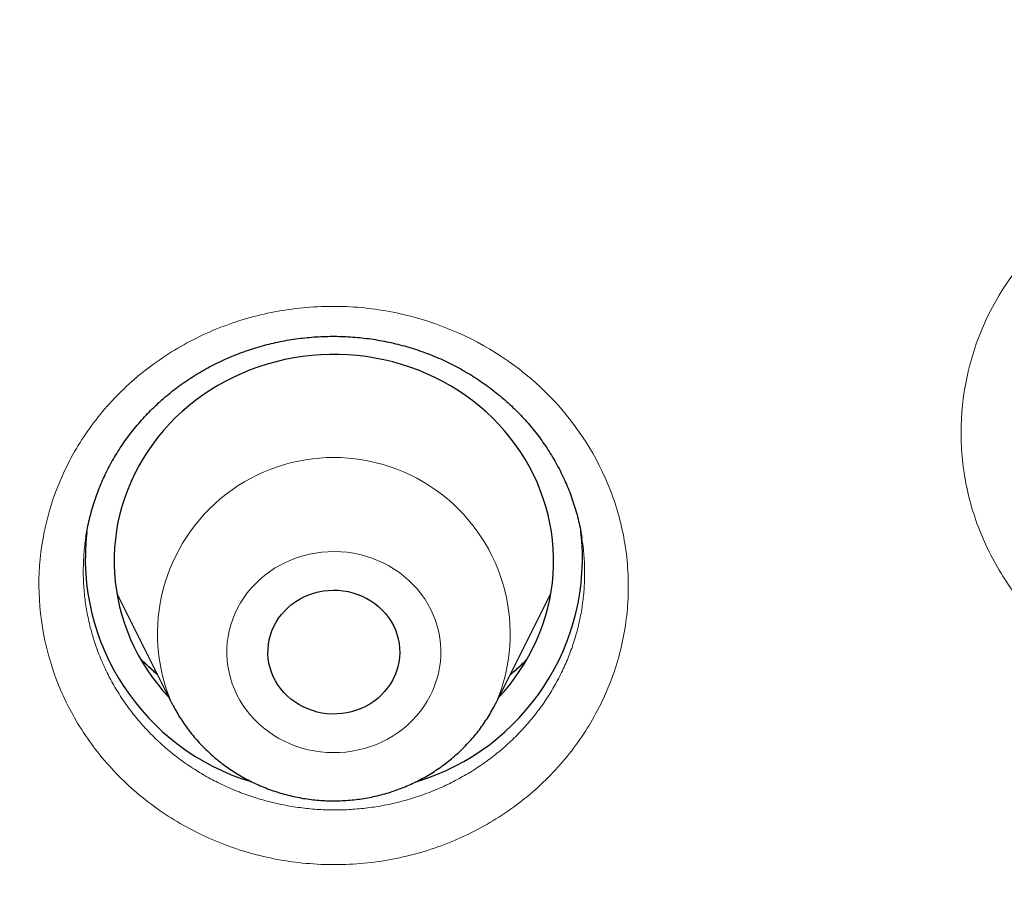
# Model space of a CAD drawing. Header units: millimetres. Extents: x 8 to 450, y 12 to 574.
# Tile 204 of 256: x 223.56 to 230.28, y 534.17 to 540.05. Entities that reach past the tile are written whole.
import ezdxf

# ---------------------------------------------------------------- set-up
doc = ezdxf.new("R2010")
doc.units = ezdxf.units.MM

msp = doc.modelspace()

# ---------------------------------------------------------------- linework, layer by layer
at = {"color": 7, "linetype": 'Continuous', "lineweight": 30}
for p, q in [((224.0146, 536.5223), (224.0144, 536.5211)), ((224.2258, 536.1347), (224.599, 535.3901)), ((226.8146, 535.3901), (227.1879, 536.1347)), ((224.6001, 535.3879), (224.599, 535.3901))]:
    msp.add_line(p, q, dxfattribs=at)
at = {"color": 7, "linetype": 'Continuous', "lineweight": 30, "flags": 128}
for points in [[(226.8333, 535.4273), (226.8691, 535.467), (226.9073, 535.5129), (226.9434, 535.5602), (226.9774, 535.6089), (227.0093, 535.6589), (227.0389, 535.7101), (227.0663, 535.7624), (227.0913, 535.8157), (227.114, 535.8699), (227.1343, 535.925), (227.1521, 535.9808), (227.1674, 536.0372), (227.1803, 536.0942), (227.1907, 536.1516), (227.1985, 536.2094), (227.2037, 536.2675), (227.2064, 536.3257), (227.2066, 536.384), (227.2042, 536.4422), (227.1992, 536.5003), (227.1917, 536.5581), (227.1816, 536.6156), (227.169, 536.6726), (227.1539, 536.7291), (227.1364, 536.785), (227.1164, 536.8402), (227.094, 536.8945), (227.0692, 536.9479), (227.0421, 537.0003), (227.0127, 537.0516), (226.9811, 537.1017), (226.9473, 537.1506), (226.9114, 537.1981), (226.8734, 537.2441), (226.8335, 537.2887), (226.7916, 537.3316), (226.7478, 537.3729), (226.7023, 537.4125), (226.6551, 537.4502), (226.6062, 537.4861), (226.5559, 537.5201), (226.504, 537.5521), (226.4509, 537.582), (226.3964, 537.6098), (226.3408, 537.6355), (226.284, 537.6591), (226.2263, 537.6804), (226.1677, 537.6994), (226.1084, 537.7162), (226.0483, 537.7306), (225.9876, 537.7427), (225.9265, 537.7524), (225.865, 537.7598), (225.8032, 537.7647), (225.7413, 537.7672), (225.6793, 537.7674), (225.6173, 537.7651), (225.5555, 537.7604), (225.494, 537.7533), (225.4328, 537.7439), (225.3721, 537.7321), (225.312, 537.7179), (225.2525, 537.7014), (225.1938, 537.6826), (225.136, 537.6615), (225.0792, 537.6383), (225.0234, 537.6128), (224.9688, 537.5852), (224.9155, 537.5555), (224.8635, 537.5237), (224.8129, 537.49), (224.7639, 537.4543), (224.7165, 537.4167), (224.6708, 537.3774), (224.6269, 537.3363), (224.5848, 537.2935), (224.5446, 537.2491), (224.5064, 537.2032), (224.4702, 537.1559), (224.4362, 537.1072), (224.4044, 537.0572), (224.3747, 537.006), (224.3474, 536.9538), (224.3223, 536.9005), (224.2997, 536.8462), (224.2794, 536.7912), (224.2616, 536.7354), (224.2462, 536.6789), (224.2333, 536.6219), (224.223, 536.5645), (224.2152, 536.5067), (224.2099, 536.4486), (224.2072, 536.3904), (224.2071, 536.3322), (224.2095, 536.274), (224.2145, 536.2159), (224.222, 536.1581), (224.2321, 536.1006), (224.2447, 536.0435), (224.2597, 535.987), (224.2773, 535.9311), (224.2973, 535.876), (224.3197, 535.8217), (224.3445, 535.7682), (224.3716, 535.7158), (224.401, 535.6645), (224.4326, 535.6144), (224.4664, 535.5656), (224.5023, 535.5181), (224.5402, 535.472), (224.5802, 535.4275), (224.5804, 535.4273)], [(225.8607, 535.3382), (225.8283, 535.3284), (225.7952, 535.321), (225.7616, 535.3159), (225.7276, 535.3132), (225.6936, 535.3129), (225.6596, 535.3151), (225.6259, 535.3196), (225.5926, 535.3266), (225.5601, 535.3359), (225.5283, 535.3474), (225.4976, 535.3612), (225.468, 535.3772), (225.4399, 535.3952), (225.4132, 535.4151), (225.3883, 535.4369), (225.3652, 535.4604), (225.344, 535.4855), (225.3249, 535.512), (225.308, 535.5398), (225.2934, 535.5687), (225.2811, 535.5985), (225.2713, 535.6292), (225.264, 535.6604), (225.2592, 535.6921), (225.257, 535.724), (225.2574, 535.756), (225.2603, 535.7879), (225.2658, 535.8195), (225.2738, 535.8506), (225.2843, 535.8811), (225.2972, 535.9107), (225.3125, 535.9393), (225.33, 535.9667), (225.3497, 535.9929), (225.3714, 536.0175), (225.3951, 536.0405), (225.4205, 536.0618), (225.4476, 536.0812), (225.4761, 536.0987), (225.506, 536.114), (225.537, 536.1272), (225.569, 536.1382), (225.6018, 536.1468), (225.6352, 536.1531), (225.669, 536.157), (225.703, 536.1585), (225.7371, 536.1575), (225.771, 536.1542), (225.8045, 536.1484), (225.8374, 536.1403), (225.8696, 536.1298), (225.9009, 536.1171), (225.931, 536.1023), (225.9599, 536.0853), (225.9873, 536.0663), (226.0131, 536.0454), (226.0372, 536.0228), (226.0593, 535.9985), (226.0795, 535.9727), (226.0975, 535.9455), (226.1133, 535.9171), (226.1267, 535.8877), (226.1377, 535.8575), (226.1463, 535.8265), (226.1524, 535.795), (226.1559, 535.7632), (226.1568, 535.7312), (226.1552, 535.6992), (226.1509, 535.6674), (226.1442, 535.6361), (226.1349, 535.6053), (226.1232, 535.5752), (226.1091, 535.5461), (226.0927, 535.518), (226.0741, 535.4912), (226.0534, 535.4658), (226.0307, 535.442), (226.0061, 535.4198), (225.9798, 535.3995), (225.952, 535.381), (225.9228, 535.3646), (225.8923, 535.3503), (225.8607, 535.3382)]]:
    msp.add_lwpolyline(points, dxfattribs=at)
at = {"color": 252, "linetype": 'Continuous', "lineweight": 0, "flags": 128}
for points in [[(225.457, 536.3806), (225.4168, 536.3656), (225.3776, 536.3483), (225.3395, 536.3289), (225.3028, 536.3074), (225.2674, 536.2839), (225.2336, 536.2585), (225.2015, 536.2312), (225.1711, 536.2022), (225.1427, 536.1716), (225.1162, 536.1394), (225.0917, 536.1058), (225.0695, 536.0709), (225.0495, 536.0349), (225.0318, 535.9978), (225.0164, 535.9597), (225.0035, 535.9209), (224.993, 535.8814), (224.9851, 535.8414), (224.9797, 535.8011), (224.9769, 535.7605), (224.9766, 535.7198), (224.9789, 535.6792), (224.9837, 535.6387), (224.9911, 535.5986), (225.001, 535.559), (225.0133, 535.5201), (225.0281, 535.4818), (225.0453, 535.4445), (225.0648, 535.4082), (225.0866, 535.373), (225.1106, 535.3391), (225.1366, 535.3066), (225.1646, 535.2756), (225.1946, 535.2463), (225.2263, 535.2186), (225.2598, 535.1928), (225.2948, 535.1688), (225.3312, 535.1469), (225.369, 535.127), (225.408, 535.1093), (225.448, 535.0937), (225.4889, 535.0805), (225.5306, 535.0695), (225.5729, 535.0608), (225.6157, 535.0546), (225.6588, 535.0507), (225.702, 535.0492), (225.7453, 535.0502), (225.7884, 535.0535), (225.8313, 535.0592), (225.8737, 535.0674), (225.9156, 535.0778), (225.9567, 535.0906), (225.9969, 535.1056), (226.0361, 535.1229), (226.0741, 535.1423), (226.1109, 535.1638), (226.1462, 535.1873), (226.18, 535.2127), (226.2122, 535.24), (226.2425, 535.269), (226.271, 535.2996), (226.2975, 535.3318), (226.3219, 535.3654), (226.3442, 535.4003), (226.3642, 535.4363), (226.3819, 535.4735), (226.3972, 535.5115), (226.4102, 535.5503), (226.4206, 535.5898), (226.4285, 535.6298), (226.434, 535.6702), (226.4368, 535.7107), (226.4371, 535.7514), (226.4348, 535.7921), (226.43, 535.8325), (226.4226, 535.8726), (226.4127, 535.9122), (226.4003, 535.9512), (226.3855, 535.9894), (226.3683, 536.0267), (226.3488, 536.063), (226.327, 536.0982), (226.3031, 536.1321), (226.2771, 536.1646), (226.249, 536.1956), (226.2191, 536.2249), (226.1873, 536.2526), (226.1539, 536.2784), (226.1189, 536.3024), (226.0824, 536.3243), (226.0446, 536.3442), (226.0057, 536.3619), (225.9657, 536.3775), (225.9248, 536.3907), (225.8831, 536.4017), (225.8408, 536.4104), (225.798, 536.4166), (225.7549, 536.4205), (225.7116, 536.422), (225.6684, 536.4211), (225.6252, 536.4177), (225.5824, 536.412), (225.5399, 536.4038), (225.4981, 536.3934), (225.457, 536.3806)], [(224.6069, 535.3746), (224.6054, 535.3776), (224.6001, 535.3879)]]:
    msp.add_lwpolyline(points, dxfattribs=at)
at = {"color": 252, "linetype": 'Continuous', "lineweight": 0}
msp.add_arc((225.7068, 535.8604), 1.2035, 336.96455, 203.00618, dxfattribs=at)
at = {"color": 7, "linetype": 'Continuous', "lineweight": 30}
for centre, start, end in [((225.6053, 536.3779), 173.56326, 253.10808), ((225.8083, 536.3778), 286.76535, 6.60588)]:
    msp.add_arc(centre, 1.5953, start, end, dxfattribs=at)
for points, knots in [([(279.178, 531.7215), (279.1777, 531.7262), (279.1772, 531.7347), (279.1765, 531.7475), (279.1759, 531.7586), (279.1752, 531.7694), (279.1747, 531.7798), (279.174, 531.7909), (279.1729, 531.811), (279.1711, 531.8407), (279.1687, 531.8819), (279.166, 531.9271), (279.1629, 531.9769), (279.1596, 532.0292), (279.1562, 532.0833), (279.1512, 532.1604), (279.1446, 532.2577), (279.1366, 532.3731), (279.1301, 532.4617), (279.1255, 532.5234), (279.1229, 532.5579), (279.1209, 532.5847), (279.1194, 532.604), (279.1183, 532.6185), (279.1173, 532.632), (279.1158, 532.6513), (279.1136, 532.6784), (279.1108, 532.7146), (279.1073, 532.7582), (279.1012, 532.8338), (279.0923, 532.9405), (279.0805, 533.0775), (279.0677, 533.2192), (279.0541, 533.3656), (279.0395, 533.5166), (279.0239, 533.6722), (279.0045, 533.8582), (278.9812, 534.071), (278.9541, 534.3071), (278.9328, 534.4845), (278.9178, 534.6052), (278.9095, 534.6712), (278.9012, 534.7366), (278.8929, 534.8013), (278.8847, 534.8636), (278.8772, 534.9211), (278.8705, 534.9716), (278.865, 535.0125), (278.8606, 535.0448), (278.8573, 535.0692), (278.8546, 535.0885), (278.8525, 535.1044), (278.8502, 535.121), (278.8473, 535.1423), (278.8434, 535.1703), (278.8387, 535.2042), (278.8328, 535.2462), (278.8257, 535.2969), (278.8172, 535.3568), (278.8076, 535.4236), (278.7968, 535.4975), (278.7849, 535.5782), (278.7647, 535.7133), (278.7365, 535.8975), (278.7002, 536.1253), (278.6642, 536.3442), (278.6283, 536.5555), (278.5927, 536.7592), (278.5575, 536.955), (278.5231, 537.1416), (278.4895, 537.319), (278.457, 537.4872), (278.4257, 537.6461), (278.3955, 537.7959), (278.3667, 537.9364), (278.3394, 538.0676), (278.3136, 538.1896), (278.2894, 538.3024), (278.267, 538.4059), (278.2462, 538.5002), (278.23, 538.5734), (278.2179, 538.6278), (278.2094, 538.6655), (278.2015, 538.7005), (278.1945, 538.7316), (278.1886, 538.7577), (278.1838, 538.7787), (278.1792, 538.7988), (278.1739, 538.8219), (278.1673, 538.8507), (278.1596, 538.8841), (278.1511, 538.9212), (278.1418, 538.9613), (278.1301, 539.0113), (278.1159, 539.0722), (278.0987, 539.145), (278.0799, 539.224), (278.0594, 539.3093), (278.0372, 539.4007), (278.0133, 539.4984), (277.9878, 539.6018), (277.9514, 539.7472), (277.9048, 539.9306), (277.8482, 540.148), (277.7909, 540.3638), (277.7329, 540.5777), (277.6744, 540.7893), (277.6167, 540.9937), (277.56, 541.1908), (277.5045, 541.3806), (277.4501, 541.5632), (277.3971, 541.7386), (277.3455, 541.9067), (277.2954, 542.0676), (277.2472, 542.2204), (277.201, 542.365), (277.1568, 542.5018), (277.1143, 542.6315), (277.0798, 542.7359), (277.0529, 542.8167), (277.0332, 542.8757), (277.014, 542.9328), (276.9953, 542.9881), (276.9772, 543.0415), (276.9599, 543.0922), (276.9446, 543.1369), (276.932, 543.1737), (276.9225, 543.2014), (276.9151, 543.2226), (276.9088, 543.2408), (276.9021, 543.2603), (276.893, 543.2865), (276.8808, 543.3216), (276.8653, 543.3663), (276.8467, 543.4194), (276.8251, 543.4808), (276.8007, 543.55), (276.7734, 543.6268), (276.7432, 543.7113), (276.71, 543.8037), (276.6756, 543.8984), (276.6405, 543.9947), (276.6048, 544.0917), (276.5672, 544.1931), (276.5285, 544.2966), (276.4897, 544.3996), (276.4341, 544.546), (276.3621, 544.7333), (276.2766, 544.9518), (276.1958, 545.1554), (276.1195, 545.3446), (276.0448, 545.5276), (275.9712, 545.7056), (275.8988, 545.8784), (275.8277, 546.0459), (275.7585, 546.2072), (275.6908, 546.3634), (275.6162, 546.5334), (275.5331, 546.7207), (275.4399, 546.9277), (275.3599, 547.1027), (275.2943, 547.2448), (275.244, 547.3529), (275.1929, 547.4622), (275.1408, 547.5724), (275.0882, 547.6832), (275.0399, 547.7839), (274.9975, 547.8718), (274.9623, 547.9446), (274.9305, 548.0099), (274.9022, 548.0679), (274.8774, 548.1185), (274.8585, 548.1569), (274.8448, 548.1847), (274.8359, 548.2027), (274.8292, 548.2162), (274.8246, 548.2255), (274.8208, 548.2333), (274.8147, 548.2455), (274.805, 548.2651), (274.791, 548.2934), (274.774, 548.3275), (274.7544, 548.3669), (274.7323, 548.4111), (274.7072, 548.4611), (274.6791, 548.5171), (274.648, 548.5787), (274.5648, 548.7426), (274.4298, 549.0054), (274.2668, 549.3154), (274.128, 549.5745), (274.0144, 549.784), (273.9001, 549.992), (273.7851, 550.1985), (273.6687, 550.4051), (273.5414, 550.628), (273.4016, 550.8695), (273.2482, 551.1304), (273.0889, 551.3971), (272.9235, 551.6694), (272.7677, 551.9218), (272.6226, 552.1534), (272.4893, 552.3636), (272.3717, 552.5468), (272.271, 552.7021), (272.1899, 552.8263), (272.1115, 552.9454), (272.0392, 553.0546), (271.9729, 553.154), (271.9124, 553.2442), (271.8561, 553.3278), (271.8038, 553.4051), (271.7556, 553.4759), (271.7117, 553.5404), (271.6708, 553.6001), (271.6333, 553.6546), (271.5996, 553.7035), (271.5702, 553.746), (271.5433, 553.7849), (271.5204, 553.8179), (271.5018, 553.8446), (271.488, 553.8644), (271.4752, 553.8828), (271.4617, 553.9021), (271.4468, 553.9234), (271.4305, 553.9468), (271.407, 553.9803), (271.3753, 554.0255), (271.3341, 554.0839), (271.2885, 554.1485), (271.2385, 554.2189), (271.1841, 554.2952), (271.125, 554.3778), (271.0611, 554.4666), (270.9923, 554.5617), (270.9186, 554.6629), (270.8371, 554.7743), (270.7474, 554.8961), (270.6489, 555.0287), (270.5446, 555.1681), (270.4355, 555.3127), (270.2988, 555.4924), (270.1335, 555.707), (269.9379, 555.9576), (269.7347, 556.2139), (269.524, 556.4758), (269.3069, 556.7415), (269.0833, 557.0109), (268.8533, 557.2838), (268.6152, 557.5615), (268.3906, 557.8193), (268.1807, 558.0567), (267.9869, 558.2731), (267.8241, 558.4525), (267.6938, 558.5947), (267.5978, 558.6989), (267.5029, 558.8012), (267.4112, 558.8994), (267.3246, 558.9917), (267.2433, 559.0778), (267.1674, 559.1578), (267.097, 559.2317), (267.032, 559.2995), (266.9729, 559.3611), (266.9196, 559.4163), (266.872, 559.4655), (266.8299, 559.5089), (266.7939, 559.5459), (266.7639, 559.5767), (266.7395, 559.6017), (266.7194, 559.6222), (266.7025, 559.6395), (266.6864, 559.6559), (266.669, 559.6736), (266.6456, 559.6974), (266.6157, 559.7279), (266.5788, 559.7653), (266.5376, 559.8071), (266.4886, 559.8565), (266.4313, 559.9141), (266.3649, 559.9806), (266.2923, 560.0531), (266.2133, 560.1315), (266.1279, 560.2158), (266.0409, 560.3013), (265.9527, 560.3874), (265.864, 560.4736), (265.7705, 560.5641), (265.672, 560.6586), (265.5687, 560.7574), (265.4605, 560.86), (265.2836, 561.0267), (265.0399, 561.2534), (264.7261, 561.5401), (264.4097, 561.8237), (264.0909, 562.1041), (263.7747, 562.3772), (263.4612, 562.6431), (263.1506, 562.9018), (262.8431, 563.1535), (262.5387, 563.3983), (262.2124, 563.6563), (261.8637, 563.927), (261.4922, 564.2093), (261.1237, 564.4837), (260.7584, 564.7503), (260.4839, 564.9466), (260.3002, 565.0764), (260.2064, 565.1423), (260.1129, 565.2077), (260.0197, 565.2725), (259.9278, 565.3361), (259.8341, 565.4006), (259.7408, 565.4645), (259.649, 565.5271), (259.5643, 565.5845), (259.4924, 565.6331), (259.4323, 565.6735), (259.383, 565.7066), (259.3432, 565.7332), (259.3121, 565.754), (259.2897, 565.7689), (259.271, 565.7814), (259.2555, 565.7917), (259.2409, 565.8014), (259.2243, 565.8124), (259.2042, 565.8258), (259.1801, 565.8417), (259.1429, 565.8664), (259.0912, 565.9006), (259.0233, 565.9452), (258.9472, 565.9951), (258.8629, 566.0502), (258.7702, 566.1104), (258.6713, 566.1743), (258.5665, 566.2417), (258.456, 566.3123), (258.338, 566.3872), (258.2124, 566.4664), (258.0811, 566.5487), (257.944, 566.6339), (257.8014, 566.7218), (257.6517, 566.8135), (257.4947, 566.9088), (257.3304, 567.0076), (257.1622, 567.1079), (256.9904, 567.2093), (256.8162, 567.3112), (256.6388, 567.414), (256.4606, 567.5161), (256.2116, 567.6576), (255.8923, 567.836), (255.5034, 568.0486), (255.1188, 568.2544), (254.736, 568.4549), (254.3552, 568.6499), (253.9766, 568.8397), (253.6029, 569.0229), (253.2343, 569.1998), (252.8708, 569.3705), (252.5126, 569.5351), (252.1598, 569.6938), (251.8125, 569.8467), (251.4707, 569.994), (251.1346, 570.1359), (250.8038, 570.2726), (250.4779, 570.4045), (250.1566, 570.5318), (249.8299, 570.6586), (249.4979, 570.7847), (249.161, 570.9097), (248.8302, 571.0298), (248.5053, 571.1451), (248.185, 571.2563), (247.8692, 571.3634), (247.5582, 571.4666), (247.2537, 571.5654), (246.9558, 571.66), (246.5718, 571.7793), (246.1002, 571.921), (245.5592, 572.0767), (245.0413, 572.2195), (244.5462, 572.3505), (244.0541, 572.4753), (243.6186, 572.5811), (243.2395, 572.6698), (242.9165, 572.7431), (242.5948, 572.8139), (242.2745, 572.8822), (241.9535, 572.9485), (241.6095, 573.0171), (241.2393, 573.0882), (240.8414, 573.1613), (240.4348, 573.2326), (240.017, 573.3023), (239.5879, 573.3702), (239.1474, 573.4358), (238.6979, 573.4987), (238.2395, 573.5586), (237.7749, 573.6149), (237.3045, 573.6675), (236.8282, 573.7161), (236.3433, 573.7609), (235.85, 573.8016), (235.3481, 573.838), (234.838, 573.8698), (234.3218, 573.8967), (233.7931, 573.9186), (233.2536, 573.9352), (232.7036, 573.9461), (232.1457, 573.9509), (231.5799, 573.9494), (231.0062, 573.9412), (230.4303, 573.9264), (229.8524, 573.9047), (229.2726, 573.8763), (228.702, 573.8416), (228.1409, 573.8011), (227.5893, 573.7552), (227.0363, 573.703), (226.482, 573.6445), (225.9574, 573.5832), (225.4628, 573.5202), (224.9982, 573.4567), (224.5339, 573.3888), (224.073, 573.317), (223.619, 573.2419), (223.1822, 573.1656), (222.7624, 573.0886), (222.3592, 573.0111), (221.9641, 572.9318), (221.577, 572.851), (221.1905, 572.7671), (220.8049, 572.6802), (220.4206, 572.5903), (220.0453, 572.4995), (219.6789, 572.4078), (219.3215, 572.3156), (218.997, 572.2293), (218.7043, 572.1494), (218.4421, 572.0763), (218.1853, 572.0032), (217.933, 571.9299), (217.6821, 571.8555), (217.4123, 571.7741), (217.121, 571.6842), (216.8075, 571.5852), (216.4887, 571.4821), (216.1645, 571.3749), (215.837, 571.264), (215.5065, 571.1494), (215.1729, 571.0311), (214.8344, 570.9082), (214.485, 570.7784), (214.1249, 570.6415), (213.7553, 570.4974), (213.3836, 570.349), (213.0111, 570.1966), (212.6379, 570.0404), (212.2642, 569.8802), (211.8427, 569.6952), (211.3736, 569.4838), (210.8574, 569.2438), (210.3405, 568.996), (209.8578, 568.7576), (209.4081, 568.5293), (208.9904, 568.3122), (208.5695, 568.0882), (208.1457, 567.8571), (207.7215, 567.6203), (207.2972, 567.3778), (206.8729, 567.1295), (206.4463, 566.874), (206.1256, 566.6772), (205.9103, 566.5433), (205.801, 566.4748), (205.6929, 566.4067), (205.5882, 566.3404), (205.4891, 566.2773), (205.3964, 566.2179), (205.31, 566.1623), (205.2288, 566.1098), (205.153, 566.0605), (205.0828, 566.0147), (205.0193, 565.9732), (204.9628, 565.9361), (204.913, 565.9033), (204.8717, 565.8761), (204.8384, 565.854), (204.8123, 565.8367), (204.791, 565.8226), (204.7763, 565.8129), (204.7672, 565.8068), (204.7622, 565.8035), (204.7579, 565.8006), (204.7522, 565.7968), (204.743, 565.7907), (204.7298, 565.7819), (204.705, 565.7653), (204.6683, 565.7409), (204.6185, 565.7076), (204.563, 565.6703), (204.5018, 565.6291), (204.4333, 565.5829), (204.3574, 565.5314), (204.2738, 565.4745), (204.1839, 565.4129), (204.0876, 565.3467), (203.985, 565.2758), (203.8785, 565.2016), (203.7681, 565.1245), (203.6544, 565.0444), (203.5352, 564.9599), (203.4105, 564.871), (203.2752, 564.7738), (203.1294, 564.6683), (202.9758, 564.5561), (202.8222, 564.443), (202.671, 564.3308), (202.5225, 564.2195), (202.3764, 564.1093), (202.2329, 564.0001), (202.0601, 563.8676), (201.8596, 563.7122), (201.6332, 563.5344), (201.4139, 563.3601), (201.2014, 563.1892), (200.9959, 563.0218), (200.8008, 562.8611), (200.6158, 562.7071), (200.4405, 562.5596), (200.271, 562.4157), (200.1073, 562.2753), (199.9494, 562.1385), (199.7971, 562.0055), (199.6504, 561.8762), (199.5092, 561.7508), (199.3735, 561.6292), (199.2295, 561.4992), (199.0771, 561.3603), (198.9164, 561.2125), (198.7529, 561.0606), (198.5871, 560.9051), (198.4197, 560.7465), (198.2587, 560.5923), (198.1039, 560.4427), (197.9553, 560.2977), (197.8381, 560.1823), (197.7506, 560.0956), (197.691, 560.0364), (197.6325, 559.978), (197.5752, 559.9206), (197.5202, 559.8653), (197.4705, 559.8152), (197.4274, 559.7715), (197.3906, 559.7343), (197.3618, 559.7051), (197.3401, 559.6829), (197.3245, 559.667), (197.3116, 559.6538), (197.3001, 559.6421), (197.2878, 559.6296), (197.2715, 559.613), (197.2502, 559.5911), (197.2238, 559.5641), (197.1927, 559.5321), (197.1568, 559.4952), (197.1163, 559.4534), (197.071, 559.4066), (196.9971, 559.3299), (196.8951, 559.2235), (196.7657, 559.0874), (196.6299, 558.9434), (196.4876, 558.7911), (196.3387, 558.6303), (196.1865, 558.4641), (196.0309, 558.2926), (195.8687, 558.112), (195.7, 557.922), (195.5246, 557.7222), (195.3462, 557.5165), (195.1665, 557.3067), (194.9873, 557.0949), (194.7764, 556.8424), (194.5353, 556.5492), (194.2655, 556.2146), (194.0005, 555.8796), (193.7404, 555.5442), (193.4851, 555.2085), (193.293, 554.951), (193.1616, 554.7726), (193.0891, 554.6736), (193.0181, 554.576), (192.9498, 554.4817), (192.8858, 554.3928), (192.8263, 554.3098), (192.7715, 554.2329), (192.7206, 554.1613), (192.6738, 554.0951), (192.6312, 554.0346), (192.5933, 553.9807), (192.5601, 553.9334), (192.5317, 553.8926), (192.5079, 553.8585), (192.4901, 553.833), (192.4776, 553.8149), (192.4694, 553.8031), (192.4616, 553.7919), (192.4522, 553.7784), (192.4393, 553.7597), (192.4224, 553.7353), (192.4015, 553.7051), (192.3755, 553.6674), (192.344, 553.6216), (192.3072, 553.568), (192.2676, 553.5099), (192.1971, 553.4065), (192.0626, 553.2076), (191.8836, 552.9388), (191.6896, 552.6421), (191.5135, 552.3684), (191.3685, 552.1393), (191.2533, 551.9551), (191.1667, 551.8155), (191.0774, 551.6703), (190.9855, 551.5195), (190.889, 551.3597), (190.7878, 551.1907), (190.6821, 551.012), (190.5737, 550.8269), (190.4628, 550.6352), (190.3493, 550.4368), (190.2467, 550.2551), (190.155, 550.0912), (190.0748, 549.9463), (189.9936, 549.7984), (189.9115, 549.6475), (189.8285, 549.4934), (189.745, 549.3369), (189.6689, 549.1928), (189.6018, 549.0647), (189.545, 548.9555), (189.4925, 548.8539), (189.4442, 548.7599), (189.4004, 548.674), (189.3609, 548.5962), (189.3256, 548.5264), (189.2942, 548.464), (189.2667, 548.4092), (189.2431, 548.3618), (189.2232, 548.3219), (189.2071, 548.2895), (189.1949, 548.2649), (189.1843, 548.2436), (189.1733, 548.2212), (189.1593, 548.1929), (189.1415, 548.1569), (189.1198, 548.1128), (189.0944, 548.0609), (189.0664, 548.0035), (189.0362, 547.9415), (189.0041, 547.8752), (188.9677, 547.7997), (188.9269, 547.7147), (188.8815, 547.6194), (188.8335, 547.518), (188.7825, 547.4096), (188.7285, 547.294), (188.6722, 547.1723), (188.615, 547.0478), (188.5582, 546.9232), (188.5027, 546.8002), (188.4484, 546.6789), (188.3768, 546.5175), (188.2892, 546.3178), (188.1874, 546.0816), (188.0904, 545.8529), (187.9981, 545.6317), (187.9103, 545.4182), (187.8271, 545.2123), (187.7481, 545.0142), (187.6732, 544.8238), (187.6022, 544.6406), (187.5347, 544.4643), (187.4707, 544.2946), (187.411, 544.1344), (187.3554, 543.9836), (187.3038, 543.8418), (187.2548, 543.7061), (187.2086, 543.5763), (187.1731, 543.4758), (187.1478, 543.4038), (187.1325, 543.36), (187.119, 543.3212), (187.1075, 543.2882), (187.0981, 543.261), (187.0906, 543.2391), (187.0838, 543.2196), (187.0767, 543.199), (187.0675, 543.1722), (187.0557, 543.1378), (187.0411, 543.095), (187.024, 543.0451), (187.0047, 542.988), (186.983, 542.9239), (186.9591, 542.8526), (186.9329, 542.7742), (186.9045, 542.6886), (186.874, 542.5958), (186.8414, 542.4961), (186.8075, 542.3913), (186.7579, 542.2365), (186.6943, 542.0352), (186.6143, 541.7767), (186.5339, 541.5106), (186.4534, 541.2376), (186.3767, 540.9708), (186.3036, 540.7104), (186.2338, 540.456), (186.1672, 540.2067), (186.102, 539.9571), (186.0382, 539.7066), (185.9759, 539.4554), (185.9305, 539.2678), (185.9008, 539.143), (185.8863, 539.0812), (185.8727, 539.0235), (185.8605, 538.9709), (185.8485, 538.9196), (185.8373, 538.8707), (185.8269, 538.8255), (185.8196, 538.7937), (185.8152, 538.7743), (185.813, 538.7644), (185.8109, 538.7554), (185.8084, 538.7444), (185.8052, 538.7303), (185.8013, 538.713), (185.796, 538.6893), (185.789, 538.6584), (185.7802, 538.6192), (185.7702, 538.5741), (185.7587, 538.5226), (185.746, 538.4647), (185.7318, 538.4003), (185.7165, 538.3297), (185.6999, 538.2528), (185.6822, 538.1699), (185.6638, 538.0827), (185.6319, 537.9301), (185.5883, 537.7167), (185.5346, 537.4453), (185.4844, 537.1821), (185.4373, 536.9272), (185.3936, 536.682), (185.3529, 536.4464), (185.3153, 536.2205), (185.2802, 536.0031), (185.2542, 535.8365), (185.2361, 535.7184), (185.2253, 535.6463), (185.2147, 535.5753), (185.2044, 535.5055), (185.1944, 535.4369), (185.1846, 535.3694), (185.1753, 535.3038), (185.1673, 535.247), (185.1608, 535.2009), (185.1561, 535.1669), (185.1525, 535.1403), (185.1497, 535.1204), (185.1473, 535.1028), (185.1447, 535.0835), (185.1414, 535.0593), (185.1368, 535.0255), (185.1308, 534.9808), (185.1232, 534.9238), (185.1145, 534.8583), (185.1057, 534.7902), (185.0968, 534.7208), (185.0879, 534.6512), (185.0786, 534.5767), (185.0605, 534.4296), (185.0343, 534.2089), (185.004, 533.9378), (184.9773, 533.6841), (184.9538, 533.4492), (184.9366, 533.2665), (184.925, 533.1378), (184.9186, 533.0661), (184.9127, 532.9978), (184.9073, 532.9349), (184.9022, 532.8742), (184.8975, 532.8168), (184.8932, 532.7639), (184.8897, 532.7205), (184.887, 532.6867), (184.8851, 532.6624), (184.8839, 532.6474), (184.8831, 532.6364), (184.8821, 532.624), (184.8807, 532.6053), (184.8784, 532.5758), (184.8754, 532.5356), (184.8715, 532.4842), (184.8673, 532.4263), (184.8627, 532.3617), (184.8577, 532.2912), (184.8527, 532.2183), (184.8479, 532.1466), (184.8435, 532.0792), (184.8395, 532.0164), (184.8361, 531.961), (184.8332, 531.9126), (184.8306, 531.8707), (184.8285, 531.8348), (184.8267, 531.8028), (184.8251, 531.7749), (184.8235, 531.7475), (184.8225, 531.7302), (184.822, 531.7215)], [0, 0, 0, 0, 0.000127, 0.000231, 0.000316, 0.000383, 0.000456, 0.000538, 0.000631, 0.000898, 0.001191, 0.001537, 0.00189, 0.002284, 0.002687, 0.003079, 0.003978, 0.004825, 0.005621, 0.00593, 0.006184, 0.006381, 0.006522, 0.006609, 0.006701, 0.006821, 0.007034, 0.0073, 0.007621, 0.007996, 0.00897, 0.009979, 0.011023, 0.012102, 0.013216, 0.014365, 0.015545, 0.017335, 0.019079, 0.020779, 0.021271, 0.021759, 0.022243, 0.022724, 0.023198, 0.023628, 0.024002, 0.02432, 0.024538, 0.024719, 0.024863, 0.024969, 0.025073, 0.025231, 0.025443, 0.025697, 0.025987, 0.02638, 0.026825, 0.027323, 0.027872, 0.028473, 0.029126, 0.03089, 0.032588, 0.034221, 0.035789, 0.037321, 0.038785, 0.040181, 0.041509, 0.042769, 0.04396, 0.045084, 0.046139, 0.047124, 0.048041, 0.048889, 0.049668, 0.050379, 0.05102, 0.051322, 0.051606, 0.051873, 0.052114, 0.05231, 0.052463, 0.05259, 0.052764, 0.052986, 0.053242, 0.053522, 0.053825, 0.054152, 0.054655, 0.055205, 0.055803, 0.056448, 0.057141, 0.057881, 0.058668, 0.059491, 0.06119, 0.062842, 0.064448, 0.066116, 0.067731, 0.069292, 0.070799, 0.072252, 0.073651, 0.074997, 0.076289, 0.077527, 0.07871, 0.079818, 0.080873, 0.081875, 0.082823, 0.083294, 0.083751, 0.084193, 0.084621, 0.085035, 0.085435, 0.085801, 0.086076, 0.086291, 0.086446, 0.086571, 0.086714, 0.0869, 0.087183, 0.087531, 0.087943, 0.088421, 0.088963, 0.089559, 0.090217, 0.090938, 0.091721, 0.092435, 0.093193, 0.093997, 0.094815, 0.095623, 0.09642, 0.098259, 0.100039, 0.10158, 0.103075, 0.104523, 0.105926, 0.107306, 0.108639, 0.109924, 0.111161, 0.112376, 0.114, 0.115661, 0.117359, 0.118222, 0.119094, 0.119976, 0.120868, 0.121768, 0.122667, 0.123317, 0.123908, 0.124439, 0.12491, 0.125322, 0.125674, 0.125847, 0.126001, 0.126116, 0.126177, 0.126229, 0.126306, 0.126476, 0.126707, 0.126999, 0.127311, 0.127672, 0.128081, 0.128538, 0.129044, 0.129594, 0.132566, 0.135517, 0.137263, 0.139001, 0.140732, 0.142455, 0.144173, 0.145919, 0.148067, 0.150271, 0.152533, 0.154852, 0.157228, 0.159007, 0.160817, 0.162657, 0.163755, 0.164852, 0.16589, 0.166863, 0.167706, 0.168494, 0.169227, 0.169904, 0.170526, 0.171092, 0.171603, 0.172101, 0.172532, 0.172897, 0.173226, 0.173563, 0.173771, 0.173935, 0.174088, 0.174259, 0.174447, 0.174654, 0.174879, 0.175337, 0.175856, 0.176435, 0.177057, 0.177737, 0.178473, 0.179267, 0.180117, 0.181025, 0.18199, 0.183118, 0.184315, 0.185581, 0.186902, 0.188249, 0.190485, 0.192785, 0.19515, 0.19758, 0.200076, 0.20259, 0.205167, 0.207806, 0.210509, 0.212567, 0.214661, 0.216789, 0.217805, 0.218828, 0.21985, 0.22082, 0.221731, 0.222583, 0.223377, 0.224111, 0.224787, 0.225404, 0.225952, 0.226444, 0.226879, 0.227257, 0.227557, 0.227808, 0.22801, 0.228178, 0.228328, 0.228506, 0.228714, 0.229048, 0.229426, 0.229848, 0.230314, 0.230926, 0.231601, 0.232339, 0.233138, 0.234001, 0.234925, 0.235768, 0.236656, 0.23759, 0.23857, 0.239596, 0.240668, 0.24178, 0.244827, 0.247829, 0.25092, 0.25396, 0.25695, 0.25989, 0.26278, 0.265619, 0.268409, 0.271148, 0.274529, 0.277857, 0.281131, 0.284352, 0.28752, 0.28834, 0.289155, 0.289967, 0.290775, 0.291579, 0.292351, 0.293203, 0.293993, 0.294721, 0.295386, 0.295843, 0.296264, 0.296652, 0.296864, 0.297062, 0.297225, 0.297344, 0.297459, 0.297598, 0.297769, 0.297975, 0.298212, 0.29872, 0.299298, 0.299944, 0.30066, 0.301445, 0.3023, 0.303169, 0.304099, 0.305092, 0.306146, 0.307261, 0.308393, 0.309581, 0.310827, 0.312129, 0.313488, 0.314905, 0.316293, 0.317731, 0.319195, 0.32065, 0.322094, 0.325281, 0.328417, 0.331502, 0.334537, 0.337582, 0.340574, 0.343513, 0.346399, 0.349233, 0.352014, 0.354743, 0.357418, 0.360041, 0.362612, 0.365131, 0.367607, 0.370039, 0.372428, 0.375006, 0.377532, 0.380006, 0.382427, 0.384797, 0.38715, 0.38945, 0.391696, 0.393888, 0.396026, 0.400153, 0.404241, 0.407858, 0.411444, 0.414999, 0.418523, 0.420855, 0.423173, 0.425478, 0.427768, 0.430048, 0.432356, 0.435128, 0.437957, 0.440842, 0.443784, 0.446837, 0.44995, 0.45312, 0.45635, 0.459638, 0.462924, 0.466267, 0.469666, 0.473122, 0.476634, 0.480203, 0.483821, 0.487457, 0.491281, 0.495119, 0.498972, 0.50296, 0.506964, 0.510983, 0.515018, 0.51907, 0.523137, 0.526986, 0.53085, 0.534728, 0.53862, 0.542526, 0.545792, 0.549068, 0.552353, 0.555628, 0.558844, 0.562002, 0.564926, 0.567797, 0.570616, 0.573382, 0.576096, 0.578918, 0.58168, 0.584384, 0.587029, 0.589614, 0.592141, 0.594085, 0.595993, 0.597865, 0.5997, 0.601519, 0.603368, 0.605629, 0.607936, 0.610287, 0.612684, 0.615126, 0.617569, 0.620056, 0.622586, 0.625161, 0.627916, 0.630714, 0.633531, 0.636364, 0.639213, 0.642077, 0.644957, 0.648943, 0.652958, 0.657003, 0.661077, 0.664363, 0.66769, 0.671061, 0.674476, 0.677935, 0.681376, 0.684859, 0.688385, 0.691953, 0.692866, 0.693782, 0.6947, 0.695586, 0.696421, 0.697203, 0.697932, 0.698609, 0.699263, 0.699859, 0.700397, 0.700878, 0.701302, 0.701668, 0.701931, 0.702154, 0.702336, 0.702477, 0.702528, 0.70257, 0.702604, 0.702638, 0.702716, 0.702839, 0.702976, 0.703353, 0.703779, 0.704254, 0.704778, 0.705352, 0.706016, 0.706735, 0.70751, 0.708341, 0.709228, 0.710171, 0.711112, 0.712102, 0.713142, 0.714232, 0.715371, 0.716702, 0.718076, 0.719436, 0.720778, 0.722101, 0.723405, 0.724691, 0.725959, 0.728066, 0.730121, 0.732122, 0.734069, 0.735962, 0.737803, 0.739488, 0.741127, 0.742717, 0.74426, 0.745755, 0.747203, 0.748603, 0.749956, 0.751261, 0.75252, 0.754127, 0.755693, 0.757218, 0.758928, 0.760583, 0.762183, 0.763729, 0.76522, 0.766657, 0.767271, 0.767876, 0.768469, 0.769052, 0.769623, 0.770153, 0.770572, 0.770948, 0.771281, 0.771457, 0.771618, 0.771761, 0.771856, 0.771971, 0.772139, 0.772358, 0.77263, 0.772953, 0.773321, 0.77374, 0.774209, 0.774727, 0.776039, 0.77739, 0.778781, 0.780314, 0.781892, 0.783515, 0.785184, 0.786897, 0.788764, 0.790681, 0.792649, 0.794656, 0.796661, 0.798659, 0.801784, 0.804891, 0.80798, 0.811052, 0.814105, 0.817141, 0.818033, 0.818922, 0.819809, 0.820659, 0.821454, 0.822194, 0.822879, 0.823509, 0.824105, 0.824642, 0.82512, 0.82554, 0.8259, 0.826202, 0.826445, 0.826577, 0.826681, 0.826758, 0.826873, 0.827038, 0.827254, 0.82752, 0.827837, 0.828251, 0.828729, 0.829254, 0.829782, 0.831455, 0.834485, 0.836818, 0.839183, 0.841581, 0.842732, 0.843926, 0.845166, 0.846451, 0.847782, 0.849242, 0.850754, 0.852317, 0.853931, 0.855596, 0.857311, 0.858496, 0.859703, 0.860934, 0.862187, 0.863464, 0.864764, 0.86607, 0.867033, 0.867932, 0.868767, 0.869538, 0.870246, 0.870879, 0.871451, 0.871961, 0.872409, 0.872796, 0.873122, 0.873386, 0.873589, 0.873725, 0.873906, 0.874137, 0.874417, 0.874786, 0.875214, 0.875683, 0.876187, 0.876726, 0.8773, 0.878022, 0.878794, 0.879614, 0.880484, 0.881422, 0.882411, 0.883427, 0.884428, 0.885415, 0.886387, 0.887345, 0.889292, 0.891176, 0.892995, 0.89475, 0.896441, 0.898069, 0.899632, 0.901131, 0.902569, 0.903953, 0.905284, 0.90656, 0.907715, 0.908822, 0.909881, 0.910892, 0.911855, 0.912226, 0.912573, 0.912875, 0.913132, 0.913343, 0.913507, 0.913641, 0.913798, 0.913988, 0.914265, 0.914598, 0.914985, 0.915427, 0.915924, 0.916476, 0.917082, 0.917744, 0.918461, 0.919233, 0.920056, 0.920886, 0.922815, 0.924705, 0.926849, 0.928941, 0.930981, 0.93297, 0.934906, 0.9368, 0.938662, 0.9406, 0.942503, 0.944372, 0.94486, 0.945335, 0.945772, 0.946169, 0.946526, 0.946935, 0.947276, 0.947549, 0.947655, 0.947715, 0.947774, 0.947858, 0.947964, 0.948095, 0.948249, 0.948499, 0.948794, 0.949134, 0.949518, 0.949957, 0.950442, 0.950973, 0.951552, 0.952176, 0.952844, 0.953517, 0.955616, 0.957651, 0.959622, 0.961529, 0.963373, 0.965122, 0.966809, 0.968431, 0.969986, 0.970532, 0.971068, 0.971596, 0.972116, 0.972626, 0.973128, 0.973621, 0.974088, 0.974396, 0.974648, 0.974845, 0.974987, 0.975092, 0.975235, 0.975417, 0.975631, 0.975989, 0.976411, 0.976896, 0.977445, 0.977921, 0.978437, 0.978991, 0.979574, 0.981698, 0.983885, 0.985583, 0.987316, 0.989085, 0.989623, 0.990163, 0.990671, 0.991135, 0.991554, 0.992014, 0.992403, 0.992723, 0.992972, 0.993151, 0.993259, 0.993303, 0.993393, 0.993534, 0.993715, 0.994044, 0.994421, 0.994846, 0.995319, 0.995841, 0.996396, 0.996923, 0.997417, 0.997878, 0.998305, 0.998635, 0.998942, 0.999226, 0.999426, 0.999619, 0.999809, 1, 1, 1, 1]), ([(225.1164, 537.7943), (225.1261, 537.7975), (225.1553, 537.8074), (225.2046, 537.8223), (225.2644, 537.8383), (225.3247, 537.8522), (225.3857, 537.864), (225.4472, 537.8738), (225.5091, 537.8814), (225.5713, 537.8869), (225.6338, 537.8904), (225.6964, 537.8916), (225.7589, 537.8908), (225.821, 537.8878), (225.883, 537.8827), (225.9447, 537.8755), (226.0062, 537.8661), (226.0674, 537.8547), (226.1281, 537.8411), (226.1883, 537.8255), (226.248, 537.8078), (226.307, 537.788), (226.3652, 537.7663), (226.4222, 537.7428), (226.4779, 537.7174), (226.5326, 537.6901), (226.5865, 537.6608), (226.6395, 537.6296), (226.6915, 537.5964), (226.7422, 537.5615), (226.7916, 537.5249), (226.8394, 537.4866), (226.8856, 537.447), (226.93, 537.406), (226.9725, 537.3637), (227.0133, 537.32), (227.0524, 537.2748), (227.0901, 537.228), (227.126, 537.1798), (227.1602, 537.1301), (227.1925, 537.0793), (227.2228, 537.0275), (227.2511, 536.9748), (227.2771, 536.9214), (227.3009, 536.8674), (227.3226, 536.8128), (227.3421, 536.7573), (227.3595, 536.7008), (227.3749, 536.6435), (227.3878, 536.5859), (227.3964, 536.5421), (227.3999, 536.5175), (227.4006, 536.5122)], [0, 0, 0, 0, 0.010089, 0.030541, 0.050903, 0.071241, 0.091604, 0.112022, 0.132516, 0.152916, 0.173424, 0.193953, 0.214392, 0.23471, 0.255016, 0.275378, 0.295739, 0.316139, 0.3366, 0.356998, 0.377434, 0.397981, 0.418519, 0.438896, 0.459076, 0.479326, 0.499734, 0.52025, 0.540843, 0.561481, 0.58213, 0.602749, 0.623302, 0.643758, 0.664088, 0.684343, 0.704759, 0.725321, 0.745987, 0.766727, 0.787505, 0.808289, 0.829032, 0.849703, 0.870271, 0.890719, 0.911267, 0.932027, 0.952877, 0.973698, 0.99435, 1, 1, 1, 1]), ([(224.0145, 536.5211), (224.0171, 536.5372), (224.0228, 536.5728), (224.0344, 536.6275), (224.0487, 536.685), (224.0653, 536.7421), (224.084, 536.7985), (224.1049, 536.8541), (224.1278, 536.9086), (224.1528, 536.962), (224.1798, 537.0145), (224.209, 537.0661), (224.2403, 537.117), (224.2736, 537.1668), (224.3087, 537.2154), (224.3455, 537.2624), (224.3841, 537.3081), (224.4244, 537.3525), (224.4667, 537.3956), (224.5106, 537.4373), (224.5562, 537.4775), (224.6032, 537.516), (224.6518, 537.5529), (224.7017, 537.5881), (224.7529, 537.6216), (224.8054, 537.6532), (224.8589, 537.6829), (224.9135, 537.7108), (224.9693, 537.7369), (225.0262, 537.761), (225.0754, 537.7799), (225.1057, 537.7905), (225.1164, 537.7943)], [0, 0, 0, 0, 0.028552, 0.062975, 0.097467, 0.131974, 0.166425, 0.200763, 0.234936, 0.268892, 0.302815, 0.336748, 0.37096, 0.405243, 0.439366, 0.473272, 0.506968, 0.540957, 0.574897, 0.608868, 0.642887, 0.676978, 0.710762, 0.744707, 0.778672, 0.812471, 0.846171, 0.879829, 0.913664, 0.94748, 0.981351, 1, 1, 1, 1]), ([(224.5026, 535.5825), (224.4988, 535.5856), (224.479, 535.602), (224.4449, 535.6333), (224.4097, 535.6665), (224.3905, 535.6864), (224.3856, 535.6915)], [0, 0, 0, 0, 0.0925959, 0.4789879, 0.8664108, 1, 1, 1, 1]), ([(227.0252, 535.6873), (227.0202, 535.6821), (227.001, 535.6621), (226.9657, 535.6289), (226.9322, 535.5982), (226.9129, 535.5822), (226.9095, 535.5794)], [0, 0, 0, 0, 0.13794, 0.527392, 0.918234, 1, 1, 1, 1]), ([(224.6003, 535.3879), (224.6072, 535.3744), (224.622, 535.3457), (224.6471, 535.3029), (224.6751, 535.2593), (224.7051, 535.2169), (224.7369, 535.1758), (224.7706, 535.136), (224.806, 535.0977), (224.8432, 535.0609), (224.8819, 535.0256), (224.9223, 534.992), (224.9641, 534.9601), (225.0073, 534.93), (225.0518, 534.9017), (225.0976, 534.8753), (225.1446, 534.8508), (225.1926, 534.8283), (225.2416, 534.8078), (225.2915, 534.7894), (225.3422, 534.7731), (225.3936, 534.7589), (225.4456, 534.7469), (225.4981, 534.737), (225.551, 534.7294), (225.6043, 534.724), (225.6577, 534.7208), (225.7112, 534.7199), (225.7648, 534.7212), (225.8182, 534.7247), (225.8714, 534.7305), (225.9244, 534.7385), (225.9769, 534.7487), (226.0289, 534.7612), (226.0803, 534.7758), (226.131, 534.7925), (226.1809, 534.8113), (226.2299, 534.8323), (226.278, 534.8552), (226.3249, 534.8802), (226.3706, 534.9071), (226.4151, 534.9359), (226.4583, 534.9665), (226.5, 534.9989), (226.5402, 535.033), (226.5788, 535.0688), (226.6157, 535.1061), (226.6509, 535.145), (226.6844, 535.1853), (226.7159, 535.2269), (226.7456, 535.2698), (226.7732, 535.3139), (226.7962, 535.3538), (226.809, 535.3794), (226.8141, 535.3896)], [0, 0, 0, 0, 0.016813, 0.035991, 0.055185, 0.074396, 0.093625, 0.112871, 0.132137, 0.151421, 0.170723, 0.190045, 0.209385, 0.228744, 0.24812, 0.267514, 0.286924, 0.306351, 0.325792, 0.345247, 0.364715, 0.384195, 0.403686, 0.423187, 0.442696, 0.462213, 0.481736, 0.501264, 0.520796, 0.540331, 0.559866, 0.579401, 0.598934, 0.618464, 0.63799, 0.65751, 0.677023, 0.696528, 0.716024, 0.735508, 0.754981, 0.77444, 0.793884, 0.813314, 0.832726, 0.852121, 0.871498, 0.890857, 0.910196, 0.929516, 0.948815, 0.968096, 0.987357, 1, 1, 1, 1])]:
    msp.add_open_spline(points, degree=3, knots=knots, dxfattribs=at)
at = {"color": 252, "linetype": 'Continuous', "lineweight": 0}
for points, knots in [([(184.8384, 531.7406), (184.844, 531.9296), (184.8785, 533.0866), (185.1388, 535.2022), (185.6287, 538.071), (186.3349, 540.9021), (187.232, 543.6841), (188.322, 546.4048), (189.5987, 549.0528), (191.0571, 551.6167), (192.6908, 554.0855), (194.4928, 556.4485), (196.4554, 558.6957), (198.5703, 560.8176), (200.8283, 562.8049), (203.2197, 564.6491), (205.7344, 566.3425), (208.3616, 567.8776), (211.09, 569.248), (213.908, 570.4478), (216.8034, 571.4719), (219.7639, 572.3158), (222.7768, 572.9759), (225.8291, 573.4495), (228.908, 573.7344), (232, 573.8295), (235.092, 573.7344), (238.1709, 573.4495), (241.2232, 572.9759), (244.2361, 572.3158), (247.1966, 571.4719), (250.092, 570.4478), (252.91, 569.248), (255.6384, 567.8776), (258.2656, 566.3425), (260.7803, 564.6491), (263.1717, 562.8049), (265.4297, 560.8176), (267.5446, 558.6957), (269.5072, 556.4485), (271.3092, 554.0855), (272.9429, 551.6167), (274.4013, 549.0528), (275.678, 546.4048), (276.768, 543.6841), (277.6651, 540.9021), (278.3713, 538.071), (278.8612, 535.2022), (279.1215, 533.0866), (279.156, 531.9296), (279.1616, 531.7407)], [0, 0, 0, 0, 0.004208, 0.025764, 0.04732, 0.068876, 0.090432, 0.111989, 0.133545, 0.155101, 0.176657, 0.198213, 0.21977, 0.241326, 0.262882, 0.284438, 0.305994, 0.327551, 0.349107, 0.370663, 0.392219, 0.413775, 0.435331, 0.456888, 0.478444, 0.5, 0.521556, 0.543112, 0.564669, 0.586225, 0.607781, 0.629337, 0.650893, 0.67245, 0.694006, 0.715562, 0.737118, 0.758674, 0.780231, 0.801787, 0.823343, 0.844899, 0.866455, 0.888012, 0.909568, 0.931124, 0.95268, 0.974236, 0.995792, 1, 1, 1, 1]), ([(184.5066, 521.0871), (184.5203, 521.8644), (184.5487, 523.4763), (184.7774, 525.9152), (185.1474, 528.3956), (185.6682, 530.8524), (186.3338, 533.278), (187.1434, 535.6646), (188.094, 538.0049), (189.1828, 540.2913), (190.4063, 542.5168), (191.7607, 544.6744), (193.2417, 546.7572), (194.8446, 548.7587), (196.5645, 550.6725), (198.3958, 552.4928), (200.3329, 554.2137), (202.3696, 555.8298), (204.4995, 557.3361), (206.716, 558.7277), (209.012, 560.0005), (211.3803, 561.1502), (213.8135, 562.1733), (216.304, 563.0666), (218.8438, 563.8273), (221.425, 564.453), (224.0395, 564.9417), (226.6791, 565.2919), (229.3353, 565.5024), (232, 565.5727), (234.6647, 565.5024), (237.3209, 565.2919), (239.9605, 564.9417), (242.575, 564.453), (245.1562, 563.8273), (247.696, 563.0666), (250.1865, 562.1733), (252.6197, 561.1502), (254.988, 560.0005), (257.284, 558.7277), (259.5005, 557.3361), (261.6304, 555.8298), (263.6671, 554.2137), (265.6042, 552.4928), (267.4355, 550.6725), (269.1554, 548.7587), (270.7583, 546.7572), (272.2393, 544.6744), (273.5937, 542.5168), (274.8172, 540.2913), (275.906, 538.0049), (276.8566, 535.6646), (277.6662, 533.278), (278.3318, 530.8524), (278.8526, 528.3956), (279.2226, 525.9152), (279.4513, 523.4763), (279.4797, 521.8642), (279.4934, 521.0869)], [0, 0, 0, 0, 0.016672, 0.034573, 0.052474, 0.070375, 0.088276, 0.106177, 0.124078, 0.141979, 0.15988, 0.177781, 0.195682, 0.213583, 0.231484, 0.249385, 0.267286, 0.285187, 0.303088, 0.320989, 0.33889, 0.356791, 0.374692, 0.392593, 0.410494, 0.428395, 0.446296, 0.464197, 0.482098, 0.499999, 0.5179, 0.535801, 0.553702, 0.571603, 0.589504, 0.607405, 0.625306, 0.643207, 0.661109, 0.67901, 0.696911, 0.714812, 0.732713, 0.750614, 0.768515, 0.786416, 0.804317, 0.822218, 0.840119, 0.85802, 0.875921, 0.893822, 0.911723, 0.929624, 0.947525, 0.965426, 0.983327, 1, 1, 1, 1]), ([(221.1958, 543.3962), (221.3178, 543.446), (221.443, 543.4836), (221.6994, 543.5353), (221.8321, 543.5494), (222.0959, 543.5524), (222.2266, 543.5417), (222.4855, 543.4962), (222.6144, 543.4607), (222.9808, 543.3219), (223.2077, 543.182), (223.5847, 542.8345), (223.7387, 542.6233), (223.8957, 542.2798), (223.9368, 542.1586), (223.9926, 541.9142), (224.0077, 541.7905), (224.0124, 541.5402), (224.0016, 541.4137), (223.9549, 541.1689), (223.9192, 541.049), (223.8219, 540.8147), (223.7617, 540.7037), (223.6199, 540.4948), (223.5372, 540.3958), (223.3537, 540.2162), (223.2538, 540.136), (223.0378, 539.9945), (222.9209, 539.933), (222.6782, 539.834), (222.5507, 539.7957), (222.2937, 539.7441), (222.1634, 539.7304), (221.8993, 539.7273), (221.7664, 539.7383), (221.5084, 539.784), (221.3816, 539.8187), (221.1346, 539.9125), (221.0178, 539.9701), (220.7973, 540.1059), (220.6926, 540.1852), (220.5032, 540.3601), (220.4184, 540.4553), (220.2685, 540.6614), (220.2034, 540.7728), (220.0468, 541.1164), (219.9897, 541.3672), (219.9808, 541.865), (220.0289, 542.117), (220.1733, 542.4644), (220.2345, 542.5774), (220.3769, 542.7868), (220.4583, 542.884), (220.6417, 543.0635), (220.7435, 543.1451), (220.9591, 543.2861), (221.0738, 543.3464), (221.1958, 543.3962)], [0, 0, 0, 0, 0.03125, 0.03125, 0.0625, 0.0625, 0.09375, 0.09375, 0.125, 0.125, 0.1875, 0.1875, 0.25, 0.25, 0.28125, 0.28125, 0.3125, 0.3125, 0.34375, 0.34375, 0.375, 0.375, 0.40625, 0.40625, 0.4375, 0.4375, 0.46875, 0.46875, 0.5, 0.5, 0.53125, 0.53125, 0.5625, 0.5625, 0.59375, 0.59375, 0.625, 0.625, 0.65625, 0.65625, 0.6875, 0.6875, 0.71875, 0.71875, 0.75, 0.75, 0.8125, 0.8125, 0.875, 0.875, 0.90625, 0.90625, 0.9375, 0.9375, 0.96875, 0.96875, 1, 1, 1, 1]), ([(232, 539.1395), (232.1329, 539.1395), (232.2636, 539.1271), (232.5208, 539.0787), (232.6486, 539.042), (232.8922, 538.9463), (233.0078, 538.8878), (233.2265, 538.7494), (233.33, 538.6689), (233.6083, 538.405), (233.7582, 538.1923), (233.9588, 537.7336), (234.0116, 537.4828), (234.0118, 537.1099), (233.9988, 536.9836), (233.9475, 536.7392), (233.9095, 536.6204), (233.8089, 536.3896), (233.7459, 536.2779), (233.6003, 536.0713), (233.5172, 535.975), (233.3295, 535.797), (233.2277, 535.7179), (233.0099, 535.5798), (232.8923, 535.5201), (232.6485, 535.4243), (232.5231, 535.3883), (232.2653, 535.3395), (232.1322, 535.3269), (231.8678, 535.3269), (231.7346, 535.3395), (231.4769, 535.3883), (231.3515, 535.4243), (231.1076, 535.5201), (230.9901, 535.5798), (230.7723, 535.7179), (230.6704, 535.797), (230.4828, 535.9751), (230.3997, 536.0713), (230.2541, 536.278), (230.1911, 536.3896), (230.0905, 536.6204), (230.0525, 536.7392), (230.0012, 536.9837), (229.9882, 537.1099), (229.9884, 537.4828), (230.0412, 537.7336), (230.2418, 538.1924), (230.3917, 538.405), (230.67, 538.6689), (230.7736, 538.7494), (230.9923, 538.8878), (231.1078, 538.9463), (231.3515, 539.042), (231.4792, 539.0787), (231.7364, 539.1271), (231.8671, 539.1395), (232, 539.1395)], [0, 0, 0, 0, 0.03125, 0.03125, 0.0625, 0.0625, 0.09375, 0.09375, 0.125, 0.125, 0.1875, 0.1875, 0.25, 0.25, 0.28125, 0.28125, 0.3125, 0.3125, 0.34375, 0.34375, 0.375, 0.375, 0.40625, 0.40625, 0.4375, 0.4375, 0.46875, 0.46875, 0.5, 0.5, 0.53125, 0.53125, 0.5625, 0.5625, 0.59375, 0.59375, 0.625, 0.625, 0.65625, 0.65625, 0.6875, 0.6875, 0.71875, 0.71875, 0.75, 0.75, 0.8125, 0.8125, 0.875, 0.875, 0.90625, 0.90625, 0.9375, 0.9375, 0.96875, 0.96875, 1, 1, 1, 1]), ([(225.0172, 537.9825), (225.1421, 538.0252), (225.2694, 538.0556), (225.5286, 538.0927), (225.6619, 538.0993), (225.9253, 538.0876), (226.0551, 538.0697), (226.3105, 538.0099), (226.4369, 537.9675), (226.7937, 537.8089), (227.0113, 537.6571), (227.3654, 537.2902), (227.5055, 537.0714), (227.6403, 536.7209), (227.6736, 536.598), (227.7137, 536.3516), (227.7209, 536.2277), (227.7096, 535.9784), (227.6907, 535.8532), (227.6285, 535.6122), (227.5851, 535.4949), (227.473, 535.2672), (227.4059, 535.1601), (227.251, 534.9603), (227.1621, 534.8664), (226.9676, 534.698), (226.8628, 534.6237), (226.6382, 534.495), (226.5176, 534.4404), (226.2691, 534.3554), (226.1395, 534.3244), (225.8796, 534.2875), (225.7488, 534.2811), (225.4851, 534.2928), (225.3531, 534.3111), (225.0985, 534.371), (224.9743, 534.4126), (224.7337, 534.5197), (224.6209, 534.5835), (224.4095, 534.731), (224.31, 534.8157), (224.1321, 535.0003), (224.0536, 535.0998), (223.9171, 535.3132), (223.8593, 535.4277), (223.7249, 535.7784), (223.684, 536.0312), (223.7069, 536.5269), (223.771, 536.7751), (223.9373, 537.1126), (224.0056, 537.2216), (224.1611, 537.4219), (224.2486, 537.5141), (224.443, 537.6824), (224.5498, 537.758), (224.774, 537.8861), (224.8923, 537.9398), (225.0172, 537.9825)], [0, 0, 0, 0, 0.03125, 0.03125, 0.0625, 0.0625, 0.09375, 0.09375, 0.125, 0.125, 0.1875, 0.1875, 0.25, 0.25, 0.28125, 0.28125, 0.3125, 0.3125, 0.34375, 0.34375, 0.375, 0.375, 0.40625, 0.40625, 0.4375, 0.4375, 0.46875, 0.46875, 0.5, 0.5, 0.53125, 0.53125, 0.5625, 0.5625, 0.59375, 0.59375, 0.625, 0.625, 0.65625, 0.65625, 0.6875, 0.6875, 0.71875, 0.71875, 0.75, 0.75, 0.8125, 0.8125, 0.875, 0.875, 0.90625, 0.90625, 0.9375, 0.9375, 0.96875, 0.96875, 1, 1, 1, 1]), ([(224.0144, 536.5211), (224.0141, 536.5196), (224.0071, 536.482), (224.0004, 536.4074), (223.995, 536.2979), (223.9982, 536.1883), (224.0089, 536.0792), (224.0276, 535.9712), (224.054, 535.8643), (224.0878, 535.7593), (224.1289, 535.6567), (224.1771, 535.5571), (224.2325, 535.4608), (224.2946, 535.3682), (224.3632, 535.2796), (224.4377, 535.1955), (224.5179, 535.1166), (224.6036, 535.0431), (224.6945, 534.9751), (224.7901, 534.9129), (224.8896, 534.8569), (224.9928, 534.8075), (225.0992, 534.7649), (225.2086, 534.7292), (225.3204, 534.7005), (225.4338, 534.6788), (225.5482, 534.6645), (225.6634, 534.6577), (225.779, 534.6583), (225.8944, 534.6662), (226.0088, 534.6814), (226.1233, 534.7042), (226.2372, 534.7348), (226.3501, 534.7735), (226.4584, 534.8189), (226.5617, 534.8707), (226.6599, 534.9283), (226.7538, 534.9921), (226.843, 535.0616), (226.9268, 535.1366), (227.005, 535.2169), (227.0774, 535.3021), (227.1437, 535.3919), (227.2035, 535.4856), (227.2564, 535.5827), (227.3021, 535.6832), (227.3405, 535.7865), (227.3717, 535.8921), (227.3953, 535.9994), (227.4112, 536.1078), (227.4192, 536.217), (227.4192, 536.3266), (227.4132, 536.4253), (227.4038, 536.4868), (227.4, 536.5121)], [0, 0, 0, 0, 0.000849, 0.020534, 0.040243, 0.059928, 0.079546, 0.099165, 0.118851, 0.138559, 0.158245, 0.177864, 0.197479, 0.217162, 0.236868, 0.256551, 0.276166, 0.295778, 0.315456, 0.335157, 0.354836, 0.374447, 0.394056, 0.413732, 0.43343, 0.453106, 0.472715, 0.492324, 0.512, 0.531698, 0.551374, 0.570983, 0.591413, 0.611868, 0.632297, 0.651909, 0.671588, 0.69129, 0.71097, 0.730582, 0.750199, 0.769883, 0.78959, 0.809275, 0.828892, 0.848513, 0.868201, 0.887911, 0.907599, 0.92722, 0.946841, 0.966529, 0.98624, 1, 1, 1, 1]), ([(224.5032, 535.5812), (224.4981, 535.5854), (224.4689, 535.6095), (224.4297, 535.6461), (224.397, 535.6796), (224.3859, 535.6909)], [0, 0, 0, 0, 0.123764, 0.703439, 1, 1, 1, 1]), ([(227.0249, 535.6868), (227.0169, 535.6784), (226.9915, 535.6521), (226.9529, 535.6157), (226.9213, 535.5887), (226.9088, 535.578)], [0, 0, 0, 0, 0.218448, 0.690471, 1, 1, 1, 1])]:
    msp.add_open_spline(points, degree=3, knots=knots, dxfattribs=at)
msp.add_open_spline([(186.5014, 520.2302), (186.5014, 525.826), (188.8705, 537.0176), (198.9901, 551.2493), (214.1352, 560.7587), (232, 564.0979), (249.8648, 560.7587), (265.0099, 551.2493), (275.1295, 537.0176), (277.4986, 525.826), (277.4986, 520.2302)], degree=3, dxfattribs=at)

doc.saveas('drawing.dxf')
